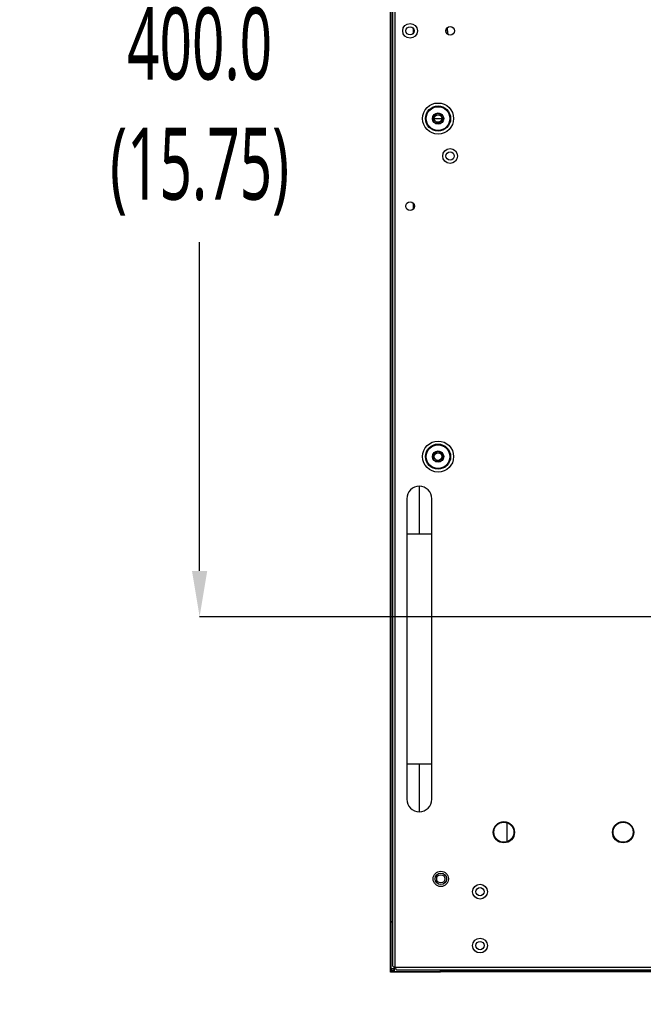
# Model space of a CAD drawing. Header units: millimetres. Extents: x 0 to 1118, y 0 to 864.
# Tile 39 of 69: x 667 to 729, y 298 to 396. Entities that reach past the tile are written whole.
import ezdxf

# ---------------------------------------------------------------- set-up
doc = ezdxf.new("R2010")
doc.units = ezdxf.units.MM
doc.header["$PDSIZE"] = -1
doc.styles.add('SLDTEXTSTYLE0', font='meiryo.ttc', dxfattribs={"width": 0.605})
doc.dimstyles.new('SLDDIMSTYLE2', dxfattribs={"dimtxt": 0.18, "dimasz": 4.572, "dimexe": 0, "dimexo": 0.0625, "dimgap": 0, "dimtad": 0, "dimtih": 1, "dimtoh": 1, "dimdec": 0, "dimrnd": 1e-09, "dimzin": 0, "dimdsep": 46, "dimtxsty": 'Standard', "dimsah": 1, "dimcen": 0.09, "dimadec": 0, "dimazin": 0, "dimtfac": 4.572, "dimtdec": 0, "dimtofl": 0, "dimtmove": 0, "dimatfit": 3, "dimfxl": 1, "dimfrac": 2, "dimtolj": 1, "dimtzin": 0, "dimarcsym": 0})
doc.dimstyles.new('SLDDIMSTYLE3', dxfattribs={"dimtxt": 7.191292, "dimasz": 4.572, "dimexe": 0, "dimexo": 0.0625, "dimgap": 1.797823, "dimtad": 0, "dimtih": 1, "dimtoh": 1, "dimdec": 1, "dimlfac": 4, "dimrnd": 1e-09, "dimzin": 4, "dimdsep": 46, "dimtxsty": 'SLDTEXTSTYLE0', "dimsah": 1, "dimcen": 0.09, "dimadec": 0, "dimazin": 1, "dimtfac": 1, "dimtofl": 0, "dimtmove": 0, "dimatfit": 3, "dimfxl": 1, "dimfrac": 2, "dimtolj": 1, "dimtzin": 12, "dimarcsym": 0})

# ---------------------------------------------------------------- blocks, each defined once
blk = doc.blocks.new('_D_8')
at = {"color": 0, "linetype": 'Continuous', "lineweight": -2}
for p, q in [((803.243, 436.337), (684.582, 436.337)), ((684.582, 431.765), (684.582, 398.949)), ((684.582, 340.909), (684.582, 373.725)), ((803.243, 336.337), (684.582, 336.337))]:
    blk.add_line(p, q, dxfattribs=at)
at = {"color": 0}
for points in [[(685.344, 431.765), (683.82, 431.765), (684.582, 436.337)], [(683.82, 340.909), (685.344, 340.909), (684.582, 336.337)]]:
    blk.add_solid(points, dxfattribs=at)
at = {"layer": 'Defpoints', "color": 0}
for p in [(803.306, 436.337), (684.582, 336.337), (803.306, 336.337)]:
    blk.add_point(p, dxfattribs=at)
at = {"color": 0, "lineweight": 0, "insert": (684.582, 397.151), "char_height": 7.1913, "attachment_point": 2, "style": 'SLDTEXTSTYLE0'}
blk.add_mtext('\\A1;400.0\\P(15.75)', dxfattribs=at)

msp = doc.modelspace()

# ---------------------------------------------------------------- linework, layer by layer
at = {"color": 7, "linetype": 'Continuous', "lineweight": 30}
for p, q in [((704.101, 301.3391), (704.101, 470.8191)), ((703.851, 470.6423), (703.851, 301.5159)), ((703.6522, 305.889), (703.6522, 466.2688)), ((703.6872, 466.2688), (703.6872, 305.889)), ((705.9348, 394.5867), (705.9348, 395.0715)), ((709.171, 394.9519), (709.1784, 394.7157)), ((708.021, 386.0716), (708.396, 386.0716)), ((708.396, 386.0716), (708.771, 386.0716)), ((705.9348, 377.0462), (705.9348, 377.612)), ((706.526, 349.3691), (706.526, 344.6191)), ((705.276, 344.6191), (705.276, 321.6191)), ((707.776, 321.6191), (707.776, 344.6191)), ((706.526, 321.6191), (706.526, 316.8691)), ((715.2746, 315.7819), (715.2746, 313.8763)), ((703.6322, 301.2052), (703.6322, 305.889)), ((703.6722, 305.889), (703.6722, 301.2183)), ((703.7658, 305.889), (703.6722, 305.889)), ((703.7658, 305.889), (703.851, 305.873)), ((703.6322, 301.2052), (703.6522, 301.2052)), ((703.6522, 300.8893), (703.6322, 300.8893)), ((703.6525, 300.8891), (703.6525, 300.8691)), ((703.6722, 301.2183), (703.7908, 301.239)), ((703.7197, 301.2265), (703.7197, 300.9566)), ((703.7197, 300.9566), (703.9901, 300.9566)), ((703.7585, 301.0466), (703.7585, 301.2326)), ((703.7585, 301.0466), (704.0025, 301.0466)), ((703.7908, 301.239), (704.1408, 301.239)), ((703.9687, 300.8891), (703.9687, 300.8691)), ((708.6525, 300.8691), (703.9687, 300.8691)), ((704.0025, 301.0277), (703.9818, 300.9091)), ((703.9818, 300.9091), (708.6525, 300.9091)), ((704.0025, 301.3777), (704.0025, 301.0277)), ((1005.906, 301.3391), (704.101, 301.3391)), ((704.2778, 301.0891), (1005.7292, 301.0891)), ((708.6525, 301.0027), (708.6363, 301.0891)), ((708.6525, 300.9091), (708.6525, 301.0027)), ((832.346, 300.9241), (708.6525, 300.9241)), ((832.3472, 300.8891), (708.6525, 300.8891))]:
    msp.add_line(p, q, dxfattribs=at)
at = {"color": 8, "linetype": 'Continuous', "lineweight": 30}
for p, q in [((709.296, 395.1428), (709.296, 394.9519)), ((709.296, 394.9519), (709.1811, 394.9519)), ((709.296, 394.9519), (709.3678, 394.4681)), ((705.276, 344.6191), (706.526, 344.6191)), ((706.526, 344.6191), (707.776, 344.6191)), ((706.526, 321.6191), (705.276, 321.6191)), ((707.776, 321.6191), (706.526, 321.6191))]:
    msp.add_line(p, q, dxfattribs=at)
at = {"color": 7, "linetype": 'Continuous', "lineweight": 30, "flags": 128}
msp.add_lwpolyline([(703.8893, 301.239), (703.9416, 301.1797), (704.0025, 301.1262)], dxfattribs=at)
at = {"color": 7, "linetype": 'Continuous', "lineweight": 30}
for centre, radius in [((705.601, 394.8291), 0.7375), ((705.601, 394.8291), 0.4125), ((709.601, 394.8291), 0.4375), ((708.396, 386.0716), 1.55), ((708.396, 386.0716), 1.2561), ((708.396, 386.0716), 1.1826), ((708.396, 386.0716), 0.5625), ((708.396, 386.0716), 0.375), ((709.601, 382.3291), 0.7375), ((709.601, 382.3291), 0.4125), ((705.601, 377.3291), 0.4375), ((708.396, 352.3216), 1.55), ((708.396, 352.3216), 1.2561), ((708.396, 352.3216), 1.1826), ((708.396, 352.3216), 0.5625), ((708.396, 352.3216), 0.375), ((714.971, 314.8291), 1.0625), ((714.971, 314.8291), 1), ((726.8785, 314.8291), 1.0625), ((726.8785, 314.8291), 1), ((708.671, 310.1716), 0.7625), ((708.671, 310.1716), 0.5672), ((708.671, 310.1716), 0.4125), ((712.5897, 308.8891), 0.7375), ((712.5897, 308.8891), 0.4125), ((712.5897, 303.5141), 0.7375), ((712.5897, 303.5141), 0.4125)]:
    msp.add_circle(centre, radius, dxfattribs=at)
for centre, start, end in [((706.526, 348.1191), 90, 180.019558), ((706.526, 348.1191), 0.018976, 90), ((706.526, 318.1191), 180.018976, 270), ((706.526, 318.1191), 270, 0.018976)]:
    msp.add_arc(centre, 1.25, start, end, dxfattribs=at)
for points in [[(707.896, 386.0716), (707.9035, 386.137), (707.9185, 386.2679), (708.0342, 386.4344), (708.1994, 386.5456), (708.396, 386.5846), (708.5925, 386.5456), (708.7578, 386.4344), (708.8734, 386.2679), (708.8885, 386.137), (708.896, 386.0716)], [(708.896, 386.0716), (708.8885, 386.0062), (708.8734, 385.8753), (708.7578, 385.7088), (708.5925, 385.5976), (708.396, 385.5586), (708.1994, 385.5976), (708.0342, 385.7088), (707.9185, 385.8753), (707.9035, 386.0062), (707.896, 386.0716)], [(707.896, 352.3216), (707.9035, 352.387), (707.9185, 352.5179), (708.0342, 352.6844), (708.1994, 352.7956), (708.396, 352.8346), (708.5925, 352.7956), (708.7578, 352.6844), (708.8734, 352.5179), (708.8885, 352.387), (708.896, 352.3216)], [(708.896, 352.3216), (708.8885, 352.2562), (708.8734, 352.1253), (708.7578, 351.9588), (708.5925, 351.8476), (708.396, 351.8086), (708.1994, 351.8476), (708.0342, 351.9588), (707.9185, 352.1253), (707.9035, 352.2562), (707.896, 352.3216)], [(703.6722, 305.889), (703.667, 305.889), (703.6565, 305.889), (703.6433, 305.889), (703.634, 305.889), (703.6328, 305.889), (703.6322, 305.889)], [(703.6722, 304.7091), (703.6696, 304.7091), (703.6644, 304.7091), (703.6578, 304.7091), (703.6531, 304.7091), (703.6525, 304.7091), (703.6522, 304.7091)], [(703.6322, 300.8893), (703.6322, 300.9222), (703.6322, 300.988), (703.6322, 301.0784), (703.6322, 301.1556), (703.6322, 301.1887), (703.6322, 301.2052)], [(703.6525, 300.8691), (703.6498, 300.8694), (703.6445, 300.87), (703.6378, 300.8747), (703.6332, 300.8814), (703.6325, 300.8867), (703.6322, 300.8893)], [(703.6522, 300.8893), (703.6522, 300.9222), (703.6522, 300.988), (703.6522, 301.0784), (703.6522, 301.1556), (703.6522, 301.1887), (703.6522, 301.2052)], [(703.9687, 300.8891), (703.9522, 300.8891), (703.9191, 300.8891), (703.8418, 300.8891), (703.7513, 300.8891), (703.6854, 300.8891), (703.6525, 300.8891)], [(703.9687, 300.8691), (703.9522, 300.8691), (703.9191, 300.8691), (703.8418, 300.8691), (703.7513, 300.8691), (703.6854, 300.8691), (703.6525, 300.8691)], [(703.851, 301.5159), (703.8548, 301.5011), (703.8623, 301.4717), (703.9201, 301.4275), (704.0027, 301.3833), (704.0682, 301.3538), (704.101, 301.3391)], [(704.101, 301.3391), (704.1157, 301.3063), (704.1452, 301.2408), (704.1894, 301.1582), (704.2336, 301.1004), (704.263, 301.0929), (704.2778, 301.0891)], [(707.471, 300.8891), (707.471, 300.8894), (707.471, 300.89), (707.471, 300.8946), (707.471, 300.9012), (707.471, 300.9065), (707.471, 300.9091)], [(708.6525, 300.8691), (708.6525, 300.8697), (708.6525, 300.8709), (708.6525, 300.8802), (708.6525, 300.8934), (708.6525, 300.9039), (708.6525, 300.9091)]]:
    msp.add_open_spline(points, degree=3, dxfattribs=at)
for points, knots in [([(705.276, 348.1191), (705.276, 348.105), (705.276, 348.0765), (705.276, 347.8441), (705.276, 347.4766), (705.276, 346.9856), (705.276, 346.4146), (705.276, 345.8076), (705.276, 345.205), (705.276, 344.8085), (705.276, 344.6191)], [0, 0, 0, 0, 0.1296724, 0.2637341, 0.3991918, 0.5328559, 0.6617649, 0.7835382, 0.8965627, 1, 1, 1, 1]), ([(707.776, 344.6191), (707.776, 344.761), (707.776, 345.072), (707.776, 345.5727), (707.776, 346.132), (707.776, 346.7175), (707.776, 347.2777), (707.776, 347.7403), (707.776, 348.058), (707.776, 348.0987), (707.776, 348.1191)], [0, 0, 0, 0, 0.0775187, 0.1699338, 0.2779851, 0.4015988, 0.5394016, 0.6883558, 0.8437893, 1, 1, 1, 1]), ([(705.276, 321.6191), (705.276, 321.4772), (705.276, 321.1662), (705.276, 320.6655), (705.276, 320.1062), (705.276, 319.5207), (705.276, 318.9605), (705.276, 318.4979), (705.276, 318.1802), (705.276, 318.1395), (705.276, 318.1191)], [0, 0, 0, 0, 0.0775187, 0.1699338, 0.2779851, 0.4015988, 0.5394016, 0.6883558, 0.8437893, 1, 1, 1, 1]), ([(707.776, 318.1191), (707.776, 318.1332), (707.776, 318.1617), (707.776, 318.3941), (707.776, 318.7616), (707.776, 319.2526), (707.776, 319.8236), (707.776, 320.4306), (707.776, 321.0332), (707.776, 321.4296), (707.776, 321.6191)], [0, 0, 0, 0, 0.12967237, 0.26373412, 0.3991918, 0.53285586, 0.66176487, 0.78353816, 0.89656274, 1, 1, 1, 1]), ([(703.6322, 301.2052), (703.6328, 301.2064), (703.634, 301.2088), (703.6431, 301.2121), (703.6563, 301.2153), (703.6669, 301.2173), (703.6722, 301.2183)], [0, 0, 0, 0, 0.2473547, 0.496442, 0.7473085, 1, 1, 1, 1]), ([(703.6522, 301.2052), (703.6525, 301.2064), (703.6531, 301.2088), (703.6576, 301.2121), (703.6643, 301.2153), (703.6696, 301.2173), (703.6722, 301.2183)], [0, 0, 0, 0, 0.2501572, 0.5001111, 0.7500094, 1, 1, 1, 1]), ([(703.6525, 300.8891), (703.6525, 300.8891), (703.6524, 300.8891), (703.6523, 300.8891), (703.6523, 300.8892), (703.6523, 300.8892), (703.6522, 300.8893), (703.6522, 300.8893), (703.6522, 300.8893)], [0, 0, 0, 0, 0.2731773, 0.3898787, 0.5, 0.6101213, 0.7268227, 1, 1, 1, 1]), ([(703.9818, 300.9091), (703.9808, 300.9038), (703.9789, 300.8932), (703.9757, 300.8799), (703.9723, 300.8708), (703.9699, 300.8697), (703.9687, 300.8691)], [0, 0, 0, 0, 0.2526915, 0.503558, 0.7526453, 1, 1, 1, 1]), ([(703.9818, 300.9091), (703.9808, 300.9064), (703.9789, 300.9011), (703.9757, 300.8945), (703.9723, 300.89), (703.9699, 300.8894), (703.9687, 300.8891)], [0, 0, 0, 0, 0.2499905, 0.4998888, 0.7498427, 1, 1, 1, 1])]:
    msp.add_open_spline(points, degree=3, knots=knots, dxfattribs=at)

# ---------------------------------------------------------------- dimensions: what is measured, and where the dimension line sits
at = {"color": 7, "linetype": 'Continuous', "lineweight": 0}
dim = msp.add_linear_dim(base=(684.5815, 336.3366), p1=(803.306, 436.3366), p2=(803.306, 336.3366), angle=90, text='<>\\P(15.75)', dimstyle='SLDDIMSTYLE3', dxfattribs=at)
dim.commit()
dim.dimension.update_dxf_attribs({"geometry": '_D_8', "text_midpoint": (684.5815, 386.3366), "dimtype": 160})

# ---------------------------------------------------------------- leaders
msp.add_leader([(753.3127, 332.1231), (710.7926, 255.3753)], dimstyle='SLDDIMSTYLE2', dxfattribs=at)

doc.saveas('drawing.dxf')
